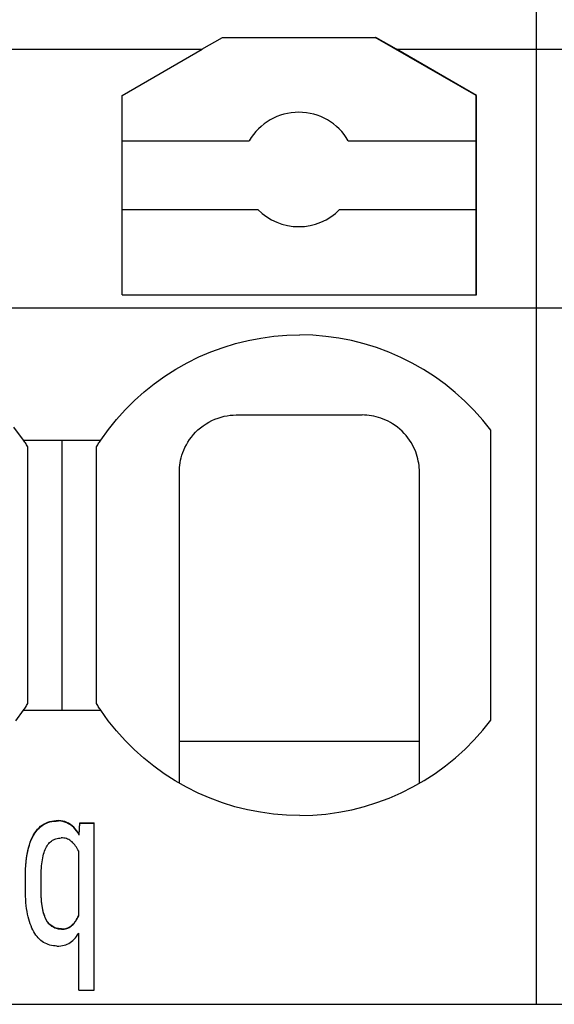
# Model space of a CAD drawing. Header units: millimetres. Extents: x -105 to 192, y -71 to 139.
# Tile 28 of 43: x 32.86 to 37.54, y 40.74 to 49.34. Entities that reach past the tile are written whole.
import ezdxf

# ---------------------------------------------------------------- set-up
doc = ezdxf.new("R2010")
doc.units = ezdxf.units.MM
doc.header["$LTSCALE"] = 1.5
doc.linetypes.add('PHL_THICK', pattern=[0])
doc.layers.add('PROJECTION', color=7, linetype='CONTINUOUS')

msp = doc.modelspace()

# ---------------------------------------------------------------- linework, layer by layer
at = {"layer": 'PROJECTION', "color": 7, "linetype": 'PHL_THICK'}
for p, q in [((37.3856, 40.7367), (37.3856, 62.3367)), ((37.3856, 48.0867), (37.3856, 50.5279)), ((34.4559, 49.0824), (34.6366, 49.1867)), ((34.6366, 49.1867), (35.9745, 49.1867)), ((36.8556, 48.678), (35.9745, 49.1867)), ((35.9745, 49.1867), (35.9795, 49.1867)), ((36.1602, 49.0824), (35.9795, 49.1867)), ((32.0102, 49.0824), (34.4609, 49.0824)), ((33.7606, 48.678), (34.4609, 49.0824)), ((36.8606, 48.678), (36.1602, 49.0824)), ((36.1602, 49.0824), (37.3856, 49.0824)), ((37.3856, 49.0824), (38.6109, 49.0824)), ((33.7606, 46.9367), (33.7606, 48.678)), ((36.8556, 48.2827), (36.8556, 48.678)), ((36.8606, 46.9367), (36.8606, 48.678)), ((33.7606, 48.2827), (34.8725, 48.2827)), ((35.7386, 48.2827), (36.8556, 48.2827)), ((36.8556, 48.3442), (36.8606, 48.3442)), ((36.8556, 47.6827), (36.8556, 48.2827)), ((36.8556, 48.1327), (36.8606, 48.1327)), ((37.3856, 47.4769), (37.3856, 48.0867)), ((33.7606, 47.6827), (34.9485, 47.6827)), ((35.6626, 47.6827), (36.8556, 47.6827)), ((36.8556, 46.9367), (36.8556, 47.6827)), ((36.8556, 47.5684), (36.8606, 47.5684)), ((37.3856, 40.7367), (37.3856, 47.4769)), ((33.7606, 46.9367), (36.8606, 46.9367)), ((0.0356, 46.8225), (37.3856, 46.8225)), ((37.3856, 46.8225), (62.2856, 46.8225)), ((34.862, 46.5382), (34.9739, 46.5595)), ((34.9739, 46.5595), (35.0867, 46.5747)), ((35.0867, 46.5747), (35.2003, 46.5838)), ((35.2003, 46.5838), (35.3141, 46.5867)), ((35.428, 46.5834), (35.3141, 46.5867)), ((35.5413, 46.574), (35.428, 46.5834)), ((35.6542, 46.5584), (35.5413, 46.574)), ((35.766, 46.5367), (35.6542, 46.5584)), ((34.5357, 46.4385), (34.6426, 46.4776)), ((34.6426, 46.4776), (34.7515, 46.5109)), ((34.7515, 46.5109), (34.862, 46.5382)), ((35.8764, 46.509), (35.766, 46.5367)), ((35.9852, 46.4754), (35.8764, 46.509)), ((36.092, 46.4359), (35.9852, 46.4754)), ((34.3289, 46.3432), (34.431, 46.3936)), ((34.431, 46.3936), (34.5357, 46.4385)), ((36.1966, 46.3906), (36.092, 46.4359)), ((36.2984, 46.3398), (36.1966, 46.3906)), ((34.2298, 46.2872), (34.3289, 46.3432)), ((36.3974, 46.2836), (36.2984, 46.3398)), ((34.0412, 46.1596), (34.1337, 46.226)), ((34.1337, 46.226), (34.2298, 46.2872)), ((36.4932, 46.2221), (36.3974, 46.2836)), ((36.5855, 46.1554), (36.4932, 46.2221)), ((33.9525, 46.0884), (34.0412, 46.1596)), ((36.674, 46.0839), (36.5855, 46.1554)), ((33.8677, 46.0126), (33.9525, 46.0884)), ((36.7586, 46.0076), (36.674, 46.0839)), ((33.7872, 45.9322), (33.8677, 46.0126)), ((36.8388, 45.927), (36.7586, 46.0076)), ((33.7111, 45.8475), (33.7872, 45.9322)), ((34.5994, 45.86), (34.6264, 45.8684)), ((34.6264, 45.8684), (34.6534, 45.8751)), ((34.6534, 45.8751), (34.6801, 45.8802)), ((34.6801, 45.8802), (34.7063, 45.8838)), ((34.7063, 45.8838), (34.7322, 45.8859)), ((34.7322, 45.8859), (34.7574, 45.8867)), ((34.7574, 45.8867), (34.7579, 45.8867)), ((34.7579, 45.8867), (34.7585, 45.8867)), ((34.7585, 45.8867), (34.759, 45.8867)), ((34.759, 45.8867), (34.7595, 45.8867)), ((34.7595, 45.8867), (34.76, 45.8867)), ((34.76, 45.8867), (35.8606, 45.8867)), ((35.88, 45.8863), (35.8606, 45.8867)), ((35.8998, 45.8852), (35.88, 45.8863)), ((35.92, 45.8832), (35.8998, 45.8852)), ((35.9404, 45.8803), (35.92, 45.8832)), ((35.961, 45.8765), (35.9404, 45.8803)), ((35.9819, 45.8718), (35.961, 45.8765)), ((36.0028, 45.866), (35.9819, 45.8718)), ((36.0238, 45.8593), (36.0028, 45.866)), ((36.9145, 45.8422), (36.8388, 45.927)), ((32.8977, 45.6667), (32.8137, 45.7818)), ((33.6398, 45.759), (33.7111, 45.8475)), ((34.4458, 45.7752), (34.4693, 45.7931)), ((34.4693, 45.7931), (34.4939, 45.8097)), ((34.4939, 45.8097), (34.5195, 45.8247)), ((34.5195, 45.8247), (34.5457, 45.8382)), ((34.5457, 45.8382), (34.5724, 45.85)), ((34.5724, 45.85), (34.5994, 45.86)), ((36.0447, 45.8516), (36.0238, 45.8593)), ((36.0655, 45.8428), (36.0447, 45.8516)), ((36.0861, 45.8329), (36.0655, 45.8428)), ((36.1063, 45.8221), (36.0861, 45.8329)), ((36.1261, 45.8104), (36.1063, 45.8221)), ((36.1485, 45.7955), (36.1261, 45.8104)), ((36.1699, 45.7795), (36.1485, 45.7955)), ((36.1903, 45.7625), (36.1699, 45.7795)), ((36.9856, 45.7533), (36.9145, 45.8422)), ((33.5734, 45.6667), (33.6398, 45.759)), ((34.3494, 45.6712), (34.3656, 45.6933)), ((34.3656, 45.6933), (34.3834, 45.7149)), ((34.3834, 45.7149), (34.4027, 45.7359)), ((34.4027, 45.7359), (34.4235, 45.756)), ((34.4235, 45.756), (34.4458, 45.7752)), ((36.2097, 45.7446), (36.1903, 45.7625)), ((36.2278, 45.726), (36.2097, 45.7446)), ((36.2447, 45.7068), (36.2278, 45.726)), ((36.2602, 45.6872), (36.2447, 45.7068)), ((36.9856, 43.2201), (36.9856, 45.7533)), ((32.9032, 45.6585), (32.8977, 45.6667)), ((32.8977, 45.6667), (33.5734, 45.6667)), ((32.9087, 45.6503), (32.9032, 45.6585)), ((32.9142, 45.642), (32.9087, 45.6503)), ((32.9196, 45.6338), (32.9142, 45.642)), ((32.925, 45.6255), (32.9196, 45.6338)), ((32.9303, 45.6172), (32.925, 45.6255)), ((32.9356, 45.6089), (32.9303, 45.6172)), ((32.9356, 43.3645), (32.9356, 45.6089)), ((33.2356, 45.5739), (33.2356, 45.6667)), ((33.5356, 45.6089), (33.5408, 45.6172)), ((33.5356, 45.5306), (33.5356, 45.6089)), ((33.5408, 45.6172), (33.5462, 45.6255)), ((33.5462, 45.6255), (33.5515, 45.6338)), ((33.5515, 45.6338), (33.5569, 45.642)), ((33.5569, 45.642), (33.5624, 45.6503)), ((33.5624, 45.6503), (33.5679, 45.6585)), ((33.5679, 45.6585), (33.5734, 45.6667)), ((34.31, 45.6035), (34.3217, 45.6262)), ((34.3217, 45.6262), (34.3348, 45.6488)), ((34.3348, 45.6488), (34.3494, 45.6712)), ((36.2745, 45.6671), (36.2602, 45.6872)), ((36.2876, 45.6468), (36.2745, 45.6671)), ((36.2994, 45.6263), (36.2876, 45.6468)), ((36.31, 45.6058), (36.2994, 45.6263)), ((36.3194, 45.5853), (36.31, 45.6058)), ((33.2356, 45.5003), (33.2356, 45.5739)), ((33.5356, 45.4574), (33.5356, 45.5306)), ((34.2769, 45.5136), (34.2833, 45.5358)), ((34.2833, 45.5358), (34.2909, 45.5583)), ((34.2909, 45.5583), (34.2998, 45.5808)), ((34.2998, 45.5808), (34.31, 45.6035)), ((36.3278, 45.5648), (36.3194, 45.5853)), ((36.335, 45.5445), (36.3278, 45.5648)), ((36.3412, 45.5244), (36.335, 45.5445)), ((36.3465, 45.5044), (36.3412, 45.5244)), ((33.2356, 45.4238), (33.2356, 45.5003)), ((33.5356, 45.3785), (33.5356, 45.4574)), ((34.2622, 45.4276), (34.2644, 45.4486)), ((34.2644, 45.4486), (34.2675, 45.47)), ((34.2675, 45.47), (34.2717, 45.4916)), ((34.2717, 45.4916), (34.2769, 45.5136)), ((36.3509, 45.4846), (36.3465, 45.5044)), ((36.3544, 45.4651), (36.3509, 45.4846)), ((36.3571, 45.4458), (36.3544, 45.4651)), ((36.3589, 45.4269), (36.3571, 45.4458)), ((33.2356, 45.3316), (33.2356, 45.4238)), ((33.5356, 45.2978), (33.5356, 45.3785)), ((34.2606, 45.3867), (34.261, 45.407)), ((34.2606, 42.668), (34.2606, 45.3867)), ((34.261, 45.407), (34.2622, 45.4276)), ((36.3601, 45.4082), (36.3589, 45.4269)), ((36.3605, 45.3898), (36.3601, 45.4082)), ((36.3606, 45.3888), (36.3605, 45.3898)), ((36.3606, 45.3883), (36.3606, 45.3888)), ((36.3606, 45.3877), (36.3606, 45.3883)), ((36.3606, 45.3872), (36.3606, 45.3877)), ((36.3606, 45.3867), (36.3606, 45.3872)), ((36.3606, 45.313), (36.3606, 45.3867)), ((33.2356, 45.2564), (33.2356, 45.3316)), ((33.5356, 45.2309), (33.5356, 45.2978)), ((36.3606, 45.2368), (36.3606, 45.313)), ((33.2356, 45.1783), (33.2356, 45.2564)), ((33.2356, 45.091), (33.2356, 45.1783)), ((33.5356, 45.1505), (33.5356, 45.2309)), ((36.3606, 45.1578), (36.3606, 45.2368)), ((33.2356, 44.9963), (33.2356, 45.091)), ((33.5356, 45.0662), (33.5356, 45.1505)), ((36.3606, 45.0754), (36.3606, 45.1578)), ((33.5356, 44.9781), (33.5356, 45.0662)), ((36.3606, 44.989), (36.3606, 45.0754)), ((33.2356, 44.9046), (33.2356, 44.9963)), ((33.5356, 44.8912), (33.5356, 44.9781)), ((36.3606, 44.898), (36.3606, 44.989)), ((33.2356, 44.8092), (33.2356, 44.9046)), ((33.5356, 44.7978), (33.5356, 44.8912)), ((36.3606, 44.8017), (36.3606, 44.898)), ((33.2356, 44.709), (33.2356, 44.8092)), ((33.5356, 44.7015), (33.5356, 44.7978)), ((36.3606, 44.7002), (36.3606, 44.8017)), ((33.2356, 44.6099), (33.2356, 44.709)), ((33.5356, 44.6066), (33.5356, 44.7015)), ((36.3606, 44.5946), (36.3606, 44.7002)), ((33.2356, 44.5101), (33.2356, 44.6099)), ((33.5356, 44.5117), (33.5356, 44.6066)), ((36.3606, 44.4872), (36.3606, 44.5946)), ((33.2356, 44.4165), (33.2356, 44.5101)), ((33.5356, 44.423), (33.5356, 44.5117)), ((36.3606, 44.3814), (36.3606, 44.4872)), ((33.2356, 44.3173), (33.2356, 44.4165)), ((33.5356, 44.3271), (33.5356, 44.423)), ((33.2356, 44.2204), (33.2356, 44.3173)), ((33.5356, 44.2335), (33.5356, 44.3271)), ((36.3606, 44.2795), (36.3606, 44.3814)), ((33.5356, 44.1454), (33.5356, 44.2335)), ((36.3606, 44.1829), (36.3606, 44.2795)), ((33.2356, 44.1237), (33.2356, 44.2204)), ((33.5356, 44.0567), (33.5356, 44.1454)), ((36.3606, 44.0914), (36.3606, 44.1829)), ((33.2356, 44.0355), (33.2356, 44.1237)), ((33.5356, 43.9774), (33.5356, 44.0567)), ((36.3606, 44.0046), (36.3606, 44.0914)), ((33.2356, 43.9514), (33.2356, 44.0355)), ((33.5356, 43.8956), (33.5356, 43.9774)), ((36.3606, 43.9219), (36.3606, 44.0046)), ((33.2356, 43.8646), (33.2356, 43.9514)), ((33.5356, 43.8112), (33.5356, 43.8956)), ((36.3606, 43.8427), (36.3606, 43.9219)), ((33.2356, 43.7747), (33.2356, 43.8646)), ((33.5356, 43.7284), (33.5356, 43.8112)), ((36.3606, 43.7663), (36.3606, 43.8427)), ((33.2356, 43.6915), (33.2356, 43.7747)), ((33.5356, 43.6516), (33.5356, 43.7284)), ((36.3606, 43.6924), (36.3606, 43.7663)), ((33.2356, 43.613), (33.2356, 43.6915)), ((33.5356, 43.5793), (33.5356, 43.6516)), ((36.3606, 43.6206), (36.3606, 43.6924)), ((33.2356, 43.5417), (33.2356, 43.613)), ((33.2356, 43.4687), (33.2356, 43.5417)), ((33.5356, 43.5129), (33.5356, 43.5793)), ((36.3606, 43.5505), (36.3606, 43.6206)), ((36.3606, 43.4819), (36.3606, 43.5505)), ((33.2356, 43.3899), (33.2356, 43.4687)), ((33.5356, 43.4414), (33.5356, 43.5129)), ((36.3606, 43.4147), (36.3606, 43.4819)), ((33.2356, 43.3067), (33.2356, 43.3899)), ((33.5356, 43.3645), (33.5356, 43.4414)), ((36.3606, 43.3486), (36.3606, 43.4147)), ((32.83, 43.2128), (32.8977, 43.3067)), ((32.8977, 43.3067), (32.9032, 43.3149)), ((32.8977, 43.3067), (33.2356, 43.3067)), ((32.9032, 43.3149), (32.9087, 43.3231)), ((32.9087, 43.3231), (32.9142, 43.3314)), ((32.9142, 43.3314), (32.9196, 43.3396)), ((32.9196, 43.3396), (32.925, 43.3479)), ((32.925, 43.3479), (32.9303, 43.3562)), ((32.9303, 43.3562), (32.9356, 43.3645)), ((33.2356, 43.3067), (33.2919, 43.3067)), ((33.2919, 43.3067), (33.3482, 43.3067)), ((33.3482, 43.3067), (33.4045, 43.3067)), ((33.4045, 43.3067), (33.4608, 43.3067)), ((33.4608, 43.3067), (33.5171, 43.3067)), ((33.5171, 43.3067), (33.5734, 43.3067)), ((33.5408, 43.3562), (33.5356, 43.3645)), ((33.5462, 43.3479), (33.5408, 43.3562)), ((33.5515, 43.3396), (33.5462, 43.3479)), ((33.5569, 43.3314), (33.5515, 43.3396)), ((33.5624, 43.3231), (33.5569, 43.3314)), ((33.5679, 43.3149), (33.5624, 43.3231)), ((33.5734, 43.3067), (33.5679, 43.3149)), ((33.6392, 43.2152), (33.5734, 43.3067)), ((36.3606, 43.2835), (36.3606, 43.3486)), ((36.3606, 43.2192), (36.3606, 43.2835)), ((33.7099, 43.1274), (33.6392, 43.2152)), ((36.3606, 43.1558), (36.3606, 43.2192)), ((36.9152, 43.132), (36.9856, 43.2201)), ((33.7852, 43.0433), (33.7099, 43.1274)), ((36.3606, 43.093), (36.3606, 43.1558)), ((36.8401, 43.0478), (36.9152, 43.132)), ((33.865, 42.9634), (33.7852, 43.0433)), ((34.2606, 43.0367), (36.3606, 43.0367)), ((36.3606, 43.0309), (36.3606, 43.093)), ((36.3606, 42.9693), (36.3606, 43.0309)), ((36.7606, 42.9677), (36.8401, 43.0478)), ((33.9491, 42.8878), (33.865, 42.9634)), ((36.3606, 42.9082), (36.3606, 42.9693)), ((36.6767, 42.8918), (36.7606, 42.9677)), ((34.0371, 42.8169), (33.9491, 42.8878)), ((36.3606, 42.8476), (36.3606, 42.9082)), ((36.5888, 42.8205), (36.6767, 42.8918)), ((34.1291, 42.7506), (34.0371, 42.8169)), ((36.3606, 42.7874), (36.3606, 42.8476)), ((36.3606, 42.7275), (36.3606, 42.7874)), ((36.497, 42.754), (36.5888, 42.8205)), ((34.2247, 42.6892), (34.1291, 42.7506)), ((34.3236, 42.6331), (34.2247, 42.6892)), ((36.3028, 42.6359), (36.4016, 42.6924)), ((36.3606, 42.668), (36.3606, 42.7275)), ((36.4016, 42.6924), (36.497, 42.754)), ((34.4256, 42.5823), (34.3236, 42.6331)), ((36.2011, 42.5849), (36.3028, 42.6359)), ((34.5303, 42.537), (34.4256, 42.5823)), ((34.6375, 42.4975), (34.5303, 42.537)), ((35.9894, 42.4995), (36.0965, 42.5393)), ((36.0965, 42.5393), (36.2011, 42.5849)), ((34.7468, 42.4638), (34.6375, 42.4975)), ((34.858, 42.4361), (34.7468, 42.4638)), ((34.9706, 42.4144), (34.858, 42.4361)), ((35.6566, 42.4154), (35.7691, 42.4374)), ((35.7691, 42.4374), (35.8802, 42.4654)), ((35.8802, 42.4654), (35.9894, 42.4995)), ((33.1272, 42.3331), (33.1452, 42.3373)), ((33.1452, 42.3373), (33.1639, 42.3402)), ((33.1452, 42.3341), (33.1639, 42.337)), ((33.1639, 42.3402), (33.1832, 42.3417)), ((33.1639, 42.337), (33.1832, 42.3385)), ((33.1832, 42.3417), (33.2031, 42.342)), ((33.1832, 42.3385), (33.2031, 42.3387)), ((33.2225, 42.3406), (33.2031, 42.342)), ((33.2225, 42.3374), (33.2031, 42.3387)), ((33.2411, 42.3376), (33.2225, 42.3406)), ((33.2411, 42.3343), (33.2225, 42.3374)), ((33.259, 42.3329), (33.2411, 42.3376)), ((35.0844, 42.3989), (34.9706, 42.4144)), ((35.1989, 42.3897), (35.0844, 42.3989)), ((35.3137, 42.3867), (35.1989, 42.3897)), ((35.3137, 42.3867), (35.4285, 42.39)), ((35.4285, 42.39), (35.5428, 42.3996)), ((35.5428, 42.3996), (35.6566, 42.4154)), ((32.996, 42.2344), (33.0077, 42.251)), ((33.0077, 42.251), (33.0201, 42.2662)), ((33.0077, 42.2478), (33.0201, 42.263)), ((33.0201, 42.2662), (33.0332, 42.28)), ((33.0201, 42.263), (33.0332, 42.2768)), ((33.0332, 42.28), (33.0471, 42.2923)), ((33.0332, 42.2768), (33.0471, 42.2891)), ((33.0471, 42.2923), (33.0618, 42.3032)), ((33.0471, 42.2891), (33.0618, 42.3)), ((33.0618, 42.3032), (33.0771, 42.3127)), ((33.0618, 42.3), (33.0771, 42.3095)), ((33.0771, 42.3127), (33.0932, 42.3208)), ((33.0771, 42.3095), (33.0932, 42.3176)), ((33.0932, 42.3208), (33.1099, 42.3277)), ((33.0932, 42.3176), (33.1099, 42.3244)), ((33.1099, 42.3277), (33.1272, 42.3331)), ((33.1099, 42.3244), (33.1272, 42.3299)), ((33.1272, 42.3299), (33.1452, 42.3341)), ((33.259, 42.3296), (33.2411, 42.3343)), ((33.276, 42.3265), (33.259, 42.3329)), ((33.276, 42.3233), (33.259, 42.3296)), ((33.2923, 42.3185), (33.276, 42.3265)), ((33.2923, 42.3152), (33.276, 42.3233)), ((33.3078, 42.3087), (33.2923, 42.3185)), ((33.3078, 42.3055), (33.2923, 42.3152)), ((33.3225, 42.2975), (33.3078, 42.3087)), ((33.3225, 42.2943), (33.3078, 42.3055)), ((33.3365, 42.2848), (33.3225, 42.2975)), ((33.3365, 42.2816), (33.3225, 42.2943)), ((33.3498, 42.2706), (33.3365, 42.2848)), ((33.3498, 42.2674), (33.3365, 42.2816)), ((33.3623, 42.255), (33.3498, 42.2706)), ((33.3623, 42.2517), (33.3498, 42.2674)), ((33.3741, 42.2379), (33.3623, 42.255)), ((33.3741, 42.2346), (33.3623, 42.2517)), ((33.3852, 42.2193), (33.3914, 42.3226)), ((33.3852, 42.2161), (33.3914, 42.3194)), ((33.3914, 42.3226), (33.516, 42.3226)), ((33.3914, 42.3194), (33.3914, 42.3226)), ((33.3914, 42.3194), (33.516, 42.3194)), ((33.516, 40.8597), (33.516, 42.3226)), ((32.9568, 42.1533), (32.9655, 42.1758)), ((32.9568, 42.15), (32.9655, 42.1726)), ((32.9655, 42.1758), (32.9749, 42.1969)), ((32.9655, 42.1726), (32.9749, 42.1936)), ((32.9749, 42.1969), (32.9851, 42.2164)), ((32.9749, 42.1936), (32.9851, 42.2132)), ((32.9851, 42.2164), (32.996, 42.2344)), ((32.9851, 42.2132), (32.996, 42.2312)), ((32.996, 42.2312), (33.0077, 42.2478)), ((33.134, 42.1571), (33.1424, 42.1638)), ((33.1424, 42.1638), (33.1513, 42.1698)), ((33.1513, 42.1698), (33.1607, 42.1751)), ((33.1607, 42.1751), (33.1705, 42.1795)), ((33.1705, 42.1795), (33.1807, 42.1833)), ((33.1807, 42.1833), (33.1914, 42.1862)), ((33.1914, 42.1862), (33.2025, 42.1885)), ((33.2025, 42.1885), (33.2141, 42.1899)), ((33.2141, 42.1899), (33.2261, 42.1907)), ((33.2385, 42.1906), (33.2261, 42.1907)), ((33.2504, 42.1896), (33.2385, 42.1906)), ((33.262, 42.1877), (33.2504, 42.1896)), ((33.273, 42.1847), (33.262, 42.1877)), ((33.2836, 42.1809), (33.273, 42.1847)), ((33.2938, 42.1761), (33.2836, 42.1809)), ((33.3035, 42.1703), (33.2938, 42.1761)), ((33.3128, 42.1636), (33.3035, 42.1703)), ((33.3216, 42.1559), (33.3128, 42.1636)), ((33.3852, 42.2193), (33.3741, 42.2379)), ((33.3852, 42.2161), (33.3741, 42.2346)), ((33.3852, 42.2161), (33.3852, 42.2193)), ((32.9294, 42.0479), (32.9351, 42.0765)), ((32.9351, 42.0765), (32.9416, 42.1036)), ((32.9351, 42.0733), (32.9416, 42.1004)), ((32.9416, 42.1036), (32.9488, 42.1292)), ((32.9416, 42.1004), (32.9488, 42.126)), ((32.9488, 42.1292), (32.9568, 42.1533)), ((32.9488, 42.126), (32.9568, 42.15)), ((33.082, 42.0761), (33.0871, 42.0889)), ((33.0871, 42.0889), (33.0925, 42.1009)), ((33.0925, 42.1009), (33.0983, 42.1121)), ((33.0983, 42.1121), (33.1045, 42.1226)), ((33.1045, 42.1226), (33.1112, 42.1324)), ((33.1112, 42.1324), (33.1184, 42.1414)), ((33.1184, 42.1414), (33.1259, 42.1496)), ((33.1259, 42.1496), (33.134, 42.1571)), ((33.3301, 42.1476), (33.3216, 42.1559)), ((33.3382, 42.1387), (33.3301, 42.1476)), ((33.346, 42.1293), (33.3382, 42.1387)), ((33.3535, 42.1193), (33.346, 42.1293)), ((33.3606, 42.1088), (33.3535, 42.1193)), ((33.3674, 42.0977), (33.3606, 42.1088)), ((33.3739, 42.086), (33.3674, 42.0977)), ((33.38, 42.0738), (33.3739, 42.086)), ((32.9206, 41.986), (32.9246, 42.0177)), ((32.9206, 41.9828), (32.9246, 42.0145)), ((32.9246, 42.0177), (32.9294, 42.0479)), ((32.9246, 42.0145), (32.9294, 42.0447)), ((32.9294, 42.0447), (32.9351, 42.0733)), ((33.0597, 41.9832), (33.0625, 42.0006)), ((33.0625, 42.0006), (33.0656, 42.0173)), ((33.0656, 42.0173), (33.0692, 42.0331)), ((33.0692, 42.0331), (33.0731, 42.0482)), ((33.0731, 42.0482), (33.0774, 42.0625)), ((33.0774, 42.0625), (33.082, 42.0761)), ((33.38, 41.5086), (33.38, 42.0738)), ((32.914, 41.8812), (32.9153, 41.9177)), ((32.914, 41.878), (32.9153, 41.9145)), ((32.9153, 41.9177), (32.9175, 41.9526)), ((32.9153, 41.9145), (32.9175, 41.9494)), ((32.9175, 41.9526), (32.9206, 41.986)), ((32.9175, 41.9494), (32.9206, 41.9828)), ((33.0513, 41.8847), (33.0522, 41.906)), ((33.0522, 41.906), (33.0535, 41.9264)), ((33.0535, 41.9264), (33.0552, 41.9461)), ((33.0552, 41.9461), (33.0572, 41.9651)), ((33.0572, 41.9651), (33.0597, 41.9832)), ((32.9136, 41.8431), (32.914, 41.8812)), ((32.9136, 41.8399), (32.914, 41.878)), ((32.9136, 41.7415), (32.9136, 41.8399)), ((33.0505, 41.8399), (33.0507, 41.8627)), ((33.0505, 41.7415), (33.0505, 41.8399)), ((33.0507, 41.8627), (33.0513, 41.8847)), ((32.9139, 41.7109), (32.9136, 41.7415)), ((33.0507, 41.7217), (33.0505, 41.7447)), ((33.0507, 41.7185), (33.0505, 41.7415)), ((32.9148, 41.6813), (32.9139, 41.7109)), ((32.9163, 41.6527), (32.9148, 41.6813)), ((32.9184, 41.6251), (32.9163, 41.6527)), ((33.0513, 41.6994), (33.0507, 41.7217)), ((33.0513, 41.6962), (33.0507, 41.7185)), ((33.0522, 41.678), (33.0513, 41.6994)), ((33.0522, 41.6747), (33.0513, 41.6962)), ((33.0535, 41.6573), (33.0522, 41.678)), ((33.0535, 41.6541), (33.0522, 41.6747)), ((33.0552, 41.6375), (33.0535, 41.6573)), ((33.0552, 41.6343), (33.0535, 41.6541)), ((32.9211, 41.5985), (32.9184, 41.6251)), ((32.9244, 41.5729), (32.9211, 41.5985)), ((32.9283, 41.5482), (32.9244, 41.5729)), ((33.0573, 41.6184), (33.0552, 41.6375)), ((33.0573, 41.6152), (33.0552, 41.6343)), ((33.0598, 41.6002), (33.0573, 41.6184)), ((33.0598, 41.597), (33.0573, 41.6152)), ((33.0626, 41.5827), (33.0598, 41.6002)), ((33.0626, 41.5795), (33.0598, 41.597)), ((33.0658, 41.5661), (33.0626, 41.5827)), ((33.0658, 41.5629), (33.0626, 41.5795)), ((33.0694, 41.5502), (33.0658, 41.5661)), ((33.0694, 41.547), (33.0658, 41.5629)), ((32.9327, 41.5246), (32.9283, 41.5482)), ((32.9378, 41.502), (32.9327, 41.5246)), ((32.9434, 41.4804), (32.9378, 41.502)), ((32.9494, 41.4597), (32.9434, 41.4804)), ((33.0734, 41.5352), (33.0694, 41.5502)), ((33.0734, 41.532), (33.0694, 41.547)), ((33.0778, 41.521), (33.0734, 41.5352)), ((33.0778, 41.5177), (33.0734, 41.532)), ((33.0825, 41.5075), (33.0778, 41.521)), ((33.0825, 41.5043), (33.0778, 41.5177)), ((33.0876, 41.4949), (33.0825, 41.5075)), ((33.0876, 41.4916), (33.0825, 41.5043)), ((33.0931, 41.483), (33.0876, 41.4949)), ((33.0931, 41.4798), (33.0876, 41.4916)), ((33.099, 41.472), (33.0931, 41.483)), ((33.099, 41.4687), (33.0931, 41.4798)), ((33.354, 41.4664), (33.3609, 41.4769)), ((33.3609, 41.4769), (33.3676, 41.4879)), ((33.3609, 41.4736), (33.3676, 41.4847)), ((33.3676, 41.4879), (33.374, 41.4996)), ((33.3676, 41.4847), (33.374, 41.4964)), ((33.374, 41.4996), (33.38, 41.5119)), ((33.374, 41.4964), (33.38, 41.5086)), ((32.956, 41.44), (32.9494, 41.4597)), ((32.9631, 41.4212), (32.956, 41.44)), ((32.9706, 41.4034), (32.9631, 41.4212)), ((32.9787, 41.3866), (32.9706, 41.4034)), ((33.1053, 41.4617), (33.099, 41.472)), ((33.1053, 41.4584), (33.099, 41.4687)), ((33.1121, 41.4521), (33.1053, 41.4617)), ((33.1121, 41.4489), (33.1053, 41.4584)), ((33.1193, 41.4433), (33.1121, 41.4521)), ((33.1193, 41.4401), (33.1121, 41.4489)), ((33.127, 41.4352), (33.1193, 41.4433)), ((33.127, 41.432), (33.1193, 41.4401)), ((33.1352, 41.4279), (33.127, 41.4352)), ((33.1352, 41.4247), (33.127, 41.432)), ((33.1438, 41.4214), (33.1352, 41.4279)), ((33.1438, 41.4181), (33.1352, 41.4247)), ((33.1528, 41.4156), (33.1438, 41.4214)), ((33.1528, 41.4123), (33.1438, 41.4181)), ((33.1623, 41.4105), (33.1528, 41.4156)), ((33.1623, 41.4073), (33.1528, 41.4123)), ((33.1723, 41.4062), (33.1623, 41.4105)), ((33.1723, 41.403), (33.1623, 41.4073)), ((33.1826, 41.4026), (33.1723, 41.4062)), ((33.1826, 41.3994), (33.1723, 41.403)), ((33.1935, 41.3998), (33.1826, 41.4026)), ((33.1935, 41.3966), (33.1826, 41.3994)), ((33.2048, 41.3978), (33.1935, 41.3998)), ((33.2048, 41.3946), (33.1935, 41.3966)), ((33.2165, 41.3965), (33.2048, 41.3978)), ((33.2165, 41.3932), (33.2048, 41.3946)), ((33.2287, 41.3959), (33.2165, 41.3965)), ((33.2287, 41.3927), (33.2165, 41.3932)), ((33.2287, 41.3959), (33.2411, 41.3962)), ((33.2287, 41.3927), (33.2411, 41.3929)), ((33.2411, 41.3962), (33.253, 41.3973)), ((33.2411, 41.3929), (33.253, 41.3941)), ((33.253, 41.3973), (33.2645, 41.3993)), ((33.253, 41.3941), (33.2645, 41.3961)), ((33.2645, 41.3993), (33.2754, 41.4023)), ((33.2645, 41.3961), (33.2754, 41.399)), ((33.2754, 41.4023), (33.2859, 41.4061)), ((33.2754, 41.399), (33.2859, 41.4029)), ((33.2859, 41.4061), (33.2959, 41.4108)), ((33.2859, 41.4029), (33.2959, 41.4076)), ((33.2959, 41.4108), (33.3054, 41.4165)), ((33.2959, 41.4076), (33.3054, 41.4133)), ((33.3054, 41.4165), (33.3144, 41.423)), ((33.3054, 41.4133), (33.3144, 41.4198)), ((33.3144, 41.423), (33.323, 41.4305)), ((33.3144, 41.4198), (33.323, 41.4272)), ((33.323, 41.4305), (33.3312, 41.4386)), ((33.323, 41.4272), (33.3312, 41.4353)), ((33.3312, 41.4386), (33.3391, 41.4472)), ((33.3312, 41.4353), (33.3391, 41.444)), ((33.3391, 41.4472), (33.3467, 41.4565)), ((33.3391, 41.444), (33.3467, 41.4533)), ((33.3467, 41.4565), (33.354, 41.4664)), ((33.3467, 41.4533), (33.354, 41.4632)), ((33.354, 41.4632), (33.3609, 41.4736)), ((32.9873, 41.3708), (32.9787, 41.3866)), ((32.9964, 41.3559), (32.9873, 41.3708)), ((33.006, 41.342), (32.9964, 41.3559)), ((33.016, 41.329), (33.006, 41.342)), ((33.0266, 41.3169), (33.016, 41.329)), ((33.0376, 41.3058), (33.0266, 41.3169)), ((33.0491, 41.2956), (33.0376, 41.3058)), ((33.3294, 41.2952), (33.3404, 41.3058)), ((33.3404, 41.3058), (33.351, 41.3173)), ((33.351, 41.3173), (33.3611, 41.3298)), ((33.3611, 41.3298), (33.3708, 41.3432)), ((33.3708, 41.3432), (33.38, 41.3576)), ((33.38, 40.8597), (33.38, 41.3576)), ((33.0612, 41.2864), (33.0491, 41.2956)), ((33.0737, 41.2781), (33.0612, 41.2864)), ((33.0866, 41.2707), (33.0737, 41.2781)), ((33.1001, 41.2643), (33.0866, 41.2707)), ((33.114, 41.2588), (33.1001, 41.2643)), ((33.1283, 41.2543), (33.114, 41.2588)), ((33.1432, 41.2507), (33.1283, 41.2543)), ((33.1584, 41.2481), (33.1432, 41.2507)), ((33.1742, 41.2463), (33.1584, 41.2481)), ((33.1903, 41.2456), (33.1742, 41.2463)), ((33.1903, 41.2456), (33.2067, 41.2458)), ((33.2067, 41.2458), (33.2226, 41.247)), ((33.2226, 41.247), (33.2379, 41.2493)), ((33.2379, 41.2493), (33.2527, 41.2527)), ((33.2527, 41.2527), (33.2668, 41.2572)), ((33.2668, 41.2572), (33.2804, 41.2627)), ((33.2804, 41.2627), (33.2935, 41.2693)), ((33.2935, 41.2693), (33.3059, 41.277)), ((33.3059, 41.277), (33.3179, 41.2856)), ((33.3179, 41.2856), (33.3294, 41.2952)), ((33.38, 40.8597), (33.516, 40.8597)), ((0.0356, 40.7367), (37.3856, 40.7367)), ((37.3856, 40.7367), (64.8356, 40.7367))]:
    msp.add_line(p, q, dxfattribs=at)
for start, end in [(30, 150), (224.427, 315.573)]:
    msp.add_arc((35.3056, 48.0327), 0.5, start, end, dxfattribs=at)

doc.saveas('drawing.dxf')
